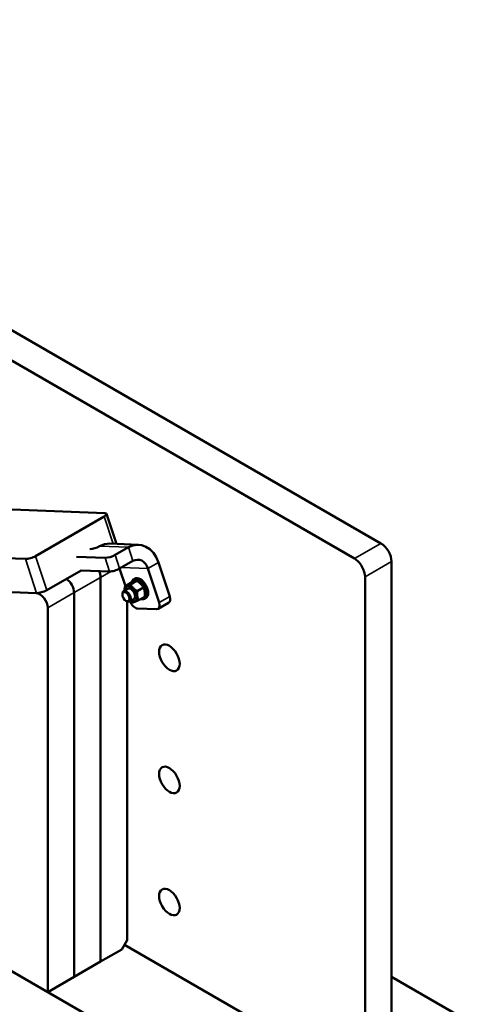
# Model space of a CAD drawing. Header units: millimetres. Extents: x 0 to 10500, y 0 to 7425.
# Tile 15 of 45: x 4102 to 4691, y 929 to 2246. Entities that reach past the tile are written whole.
import ezdxf

# ---------------------------------------------------------------- set-up
doc = ezdxf.new("R2010")
doc.units = ezdxf.units.MM
doc.header["$LTSCALE"] = 25
doc.layers.add('Visible (ISO)', color=7, linetype='Continuous', lineweight=50)
doc.layers.add('Visible Narrow (ISO)', color=7, linetype='Continuous', lineweight=35)

msp = doc.modelspace()

# ---------------------------------------------------------------- linework, layer by layer
at = {"layer": 'Visible (ISO)'}
for p, q in [((4443.665, 769.775), (1289.968, 2590.563)), ((3615.137, 2105.448), (4585.086, 1545.447)), ((3579.781, 2085.035), (4549.731, 1525.035)), ((3364.241, 1618.93), (4215.94, 1585.795)), ((4123.353, 1528.391), (4215.277, 1581.464)), ((4218.372, 1584.825), (4231.503, 1544.727)), ((4109.874, 1524.558), (3258.175, 1557.693)), ((4261.026, 1543.578), (4222.575, 1545.074)), ((4178.28, 1527.552), (4216.36, 1526.07)), ((4247.517, 1540.11), (4229.84, 1529.903)), ((4235.817, 1511.653), (4253.494, 1521.859)), ((4287.755, 1519.938), (4302.697, 1474.312)), ((4599.228, 1520.952), (4599.228, 843.26)), ((3273.117, 1512.067), (4124.815, 1478.932)), ((4124.52, 1478.943), (3281.798, 1511.729)), ((4184.257, 1509.301), (4138.295, 1482.765)), ((4222.337, 1507.82), (4184.257, 1509.301)), ((4243.396, 1488.124), (4235.711, 1511.592)), ((4288.555, 1466.147), (4273.613, 1511.773)), ((4210.319, 1499.956), (4210.319, 986.147)), ((4210.319, 986.147), (4210.319, 1499.956)), ((4250.96, 1492.49), (4242.623, 1487.677)), ((4258.464, 1495.431), (4250.127, 1490.617)), ((4254.261, 1497.217), (4255.852, 1498.136)), ((4563.873, 1500.54), (4563.873, 822.848)), ((4174.964, 1479.544), (4174.964, 965.735)), ((4174.964, 965.735), (4174.964, 1479.544)), ((4239.471, 1476.888), (4239.471, 1477.89)), ((4246.766, 1484.807), (4241.128, 1481.552)), ((4267.672, 1486.247), (4259.335, 1481.433)), ((4244.261, 1468.592), (4245.129, 1468.091)), ((4245.675, 1467.807), (4245.675, 1014.724)), ((4254.766, 1470.95), (4249.128, 1467.695)), ((4250.104, 1467.643), (4249.934, 1468.161)), ((4269.375, 1474.122), (4261.038, 1469.309)), ((4269.261, 1471.236), (4270.852, 1472.155)), ((4301.288, 1465.901), (4287.146, 1457.736)), ((4139.609, 945.322), (4139.609, 1459.132)), ((4285.135, 1457.271), (4259.5, 1458.268)), ((3275.674, 1444.115), (4139.609, 945.322)), ((4245.675, 1014.724), (4238.604, 1002.477)), ((4210.319, 986.147), (4238.604, 1002.477)), ((4242.139, 1008.601), (4563.873, 822.848)), ((4174.964, 965.735), (4210.319, 986.147)), ((4139.609, 945.322), (4174.964, 965.735)), ((4691.152, 912.662), (4599.228, 965.735))]:
    msp.add_line(p, q, dxfattribs=at)
for centre, major_axis, ratio, start_param, end_param in [((4208.869, 1581.713), (9.503, 3.112), 0.27925828, 5.35748007, 6.9282764), ((4202.658, 1541.855), (9.503, 3.112), 0.27925828, 3.84467392, 5.35748007), ((4221.02, 1505.104), (1.555, 39.97), 0.76725581, 0, 0.4505143), ((4259.471, 1503.608), (1.555, 39.97), 0.76725581, 5.16290328, 6.7336996), ((4585.086, 1529.117), (-10, 17.321), 0.57735027, 3.92699082, 5.49778714), ((4116.945, 1528.641), (-9.503, -3.112), 0.27925828, 0.64509109, 2.21588742), ((4223.431, 1530.153), (9.503, 3.112), 0.27925828, 3.78668375, 5.35748007), ((4259.471, 1503.608), (0.778, 19.985), 0.76725581, 5.16290328, 6.7336996), ((4549.731, 1508.705), (10, -17.321), 0.57735027, 0.78539816, 2.35619449), ((4199.713, 1506.08), (-7.5, 12.99), 0.57735027, 3.92699082, 4.55840901), ((4199.713, 1506.08), (7.5, -12.99), 0.57735027, 0.78539816, 1.41681636), ((4229.408, 1511.902), (-9.503, -3.112), 0.27925828, 0.64509109, 2.21588742), ((4164.358, 1485.668), (-7.5, 12.99), 0.57735027, 3.92699082, 5.48940753), ((4164.358, 1485.668), (7.5, -12.99), 0.57735027, 0.78539816, 2.34781487), ((4250.766, 1477.878), (5.625, -9.743), 0.57735027, 5.50346628, 10.20449699), ((4261.761, 1484.227), (7.5, -12.99), 0.57735027, 5.70446296, 10.00933374), ((4261.231, 1483.921), (-7.125, 12.341), 0.57735027, 2.64924025, 6.78587997), ((4263.352, 1485.145), (7.5, -12.99), 0.57735027, 0, 3.14159265), ((4129.002, 1465.255), (-7.5, 12.99), 0.57735027, 3.92699082, 5.93411946), ((4131.886, 1483.014), (9.503, 3.112), 0.27925828, 3.78668375, 5.35748007), ((4245.128, 1474.624), (4, -6.928), 0.57735027, 5.49786864, 10.21009463), ((4250.766, 1477.878), (4, -6.928), 0.57735027, 6.28036775, 9.42759552), ((4256.512, 1467.393), (5, -8.66), 0.57735027, 4.36332313, 5.93411946), ((4282.146, 1466.396), (5, -8.66), 0.57735027, 5.93411946, 7.50491578), ((4296.288, 1474.561), (5, -8.66), 0.57735027, 0, 1.22173048)]:
    msp.add_ellipse(centre, major_axis=major_axis, ratio=ratio, start_param=start_param, end_param=end_param, dxfattribs=at)
for centre, major_axis in [((4244.261, 1474.123), (-3.387, 5.866)), ((4302.243, 1392.354), (-9.75, 16.887)), ((4302.243, 1229.055), (-9.75, 16.887)), ((4302.243, 1065.755), (-9.75, 16.887))]:
    msp.add_ellipse(centre, major_axis=major_axis, ratio=0.57735027, dxfattribs=at)
for points, weights in [([(4242.623, 1487.677), (4244.961, 1488.331), (4250.127, 1490.617)], [1, 1.15470053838, 1]), ([(4250.127, 1490.617), (4253.317, 1485.209), (4259.335, 1481.433)], [1, 1.15470053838, 1]), ([(4258.464, 1495.431), (4256.126, 1494.777), (4250.96, 1492.49)], [1, 1.15470053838, 1]), ([(4267.672, 1486.247), (4264.482, 1491.655), (4258.464, 1495.431)], [1, 1.15470053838, 1]), ([(4242.58, 1482.39), (4242.381, 1484.726), (4242.623, 1487.677)], [1.07388717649, 1.06098349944, 1]), ([(4259.335, 1481.433), (4258.772, 1474.555), (4261.038, 1469.309)], [1, 1.15470053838, 1]), ([(4269.375, 1474.122), (4269.937, 1481.001), (4267.672, 1486.247)], [1, 1.15470053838, 1]), ([(4253.533, 1466.368), (4251.839, 1467.431), (4250.492, 1468.483)], [1, 1.03917857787, 1.05851286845]), ([(4261.038, 1469.309), (4255.871, 1467.022), (4253.533, 1466.368)], [1, 1.15470053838, 1])]:
    msp.add_rational_spline(points, weights, degree=2, dxfattribs=at)
at = {"layer": 'Visible Narrow (ISO)'}
for p, q in [((4215.277, 1581.464), (4227.254, 1544.892)), ((4209.066, 1541.605), (4247.517, 1540.11)), ((4585.086, 1545.447), (4549.731, 1525.035)), ((4138.295, 1482.765), (4123.353, 1528.391)), ((4229.84, 1529.903), (4235.817, 1511.653)), ((4247.517, 1540.11), (4253.494, 1521.859)), ((4109.874, 1524.558), (4124.815, 1478.932)), ((4222.337, 1507.82), (4216.36, 1526.07)), ((4273.613, 1511.773), (4287.755, 1519.938)), ((4563.873, 1500.54), (4599.228, 1520.952)), ((4210.319, 1499.956), (4224.034, 1507.875)), ((4238.398, 1513.143), (4273.613, 1511.773)), ((4174.964, 1479.544), (4210.319, 1499.956)), ((4139.609, 1459.132), (4174.964, 1479.544)), ((4288.555, 1466.147), (4302.697, 1474.312))]:
    msp.add_line(p, q, dxfattribs=at)

doc.saveas('drawing.dxf')
